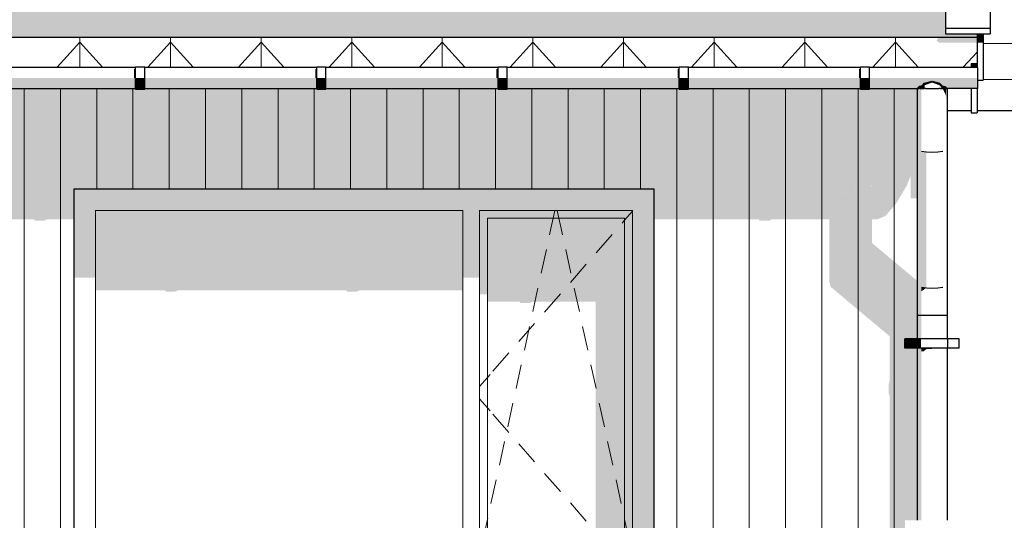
# Model space of a CAD drawing. Header units: millimetres. Extents: x -187988 to -148208, y 72497 to 86342.
# Tile 18 of 22: x -168179 to -164919, y 82324 to 83980. Entities that reach past the tile are written whole.
import ezdxf

# ---------------------------------------------------------------- set-up
doc = ezdxf.new("R2010")
doc.units = ezdxf.units.MM
doc.header["$LTSCALE"] = 0.5
doc.header["$MEASUREMENT"] = 0
doc.linetypes.add('PLINE', pattern=[0])
for name, color, linetype in [('23-- Yttervegger(Nye konstruksjoner)', 7, 'Continuous'), ('244- Vinduer_ dører_ foldevegger(Nye konstruksjoner)', 7, 'Continuous'), ('251- Frittbærende dekker(Nye konstruksjoner)', 7, 'Continuous'), ('26-- Yttertak(Nye konstruksjoner)', 7, 'Continuous'), ('265- Gesimser_ takrenner og nedløp(Nye konstruksjoner)', 7, 'Continuous')]:
    doc.layers.add(name, color=color, linetype=linetype)
for name, color, linetype, lineweight in [('234- Vinduer_ dører_ porter(Nye konstruksjoner)', 7, 'Continuous', 0), ('235- Utvendig kledning og overflate(Nye konstruksjoner)', 7, 'Continuous', 0), ('262- Taktekking(Nye konstruksjoner)', 7, 'Continuous', 0)]:
    doc.layers.add(name, color=color, linetype=linetype, lineweight=lineweight)

# ---------------------------------------------------------------- blocks, each defined once
blk = doc.blocks.new('*X13')
at = {"layer": '235- Utvendig kledning og overflate(Nye konstruksjoner)', "linetype": 'PLINE'}
for p, q in [((-168163.6, 83752.4), (-168163.6, 81200)), ((-168163.6, 81200), (-168163.6, 83752.4)), ((-168043.5, 83752.4), (-168043.5, 81200)), ((-168043.5, 81200), (-168043.5, 83752.4)), ((-167923.5, 83752.4), (-167923.5, 83420)), ((-167923.5, 83420), (-167923.5, 83752.4)), ((-167803.5, 83752.4), (-167803.5, 83420)), ((-167803.5, 83420), (-167803.5, 83752.4)), ((-167683.4, 83752.4), (-167683.4, 83420)), ((-167683.4, 83420), (-167683.4, 83752.4)), ((-167563.4, 83752.4), (-167563.4, 83420)), ((-167563.4, 83420), (-167563.4, 83752.4)), ((-167443.4, 83752.4), (-167443.4, 83420)), ((-167443.4, 83420), (-167443.4, 83752.4)), ((-167323.3, 83752.4), (-167323.3, 83420)), ((-167323.3, 83420), (-167323.3, 83752.4)), ((-167203.3, 83752.4), (-167203.3, 83420)), ((-167203.3, 83420), (-167203.3, 83752.4)), ((-167083.3, 83752.4), (-167083.3, 83420)), ((-167083.3, 83420), (-167083.3, 83752.4)), ((-166963.3, 83752.4), (-166963.3, 83420)), ((-166963.3, 83420), (-166963.3, 83752.4)), ((-166843.2, 83752.4), (-166843.2, 83420)), ((-166843.2, 83420), (-166843.2, 83752.4)), ((-166723.2, 83752.4), (-166723.2, 83420)), ((-166723.2, 83420), (-166723.2, 83752.4)), ((-166603.2, 83752.4), (-166603.2, 83420)), ((-166603.2, 83420), (-166603.2, 83752.4)), ((-166483.1, 83752.4), (-166483.1, 83420)), ((-166483.1, 83420), (-166483.1, 83752.4)), ((-166363.1, 83752.4), (-166363.1, 83420)), ((-166363.1, 83420), (-166363.1, 83752.4)), ((-166243.1, 83752.4), (-166243.1, 83420)), ((-166243.1, 83420), (-166243.1, 83752.4)), ((-166123, 83752.4), (-166123, 83420)), ((-166123, 83420), (-166123, 83752.4)), ((-166003, 83752.4), (-166003, 81200)), ((-166003, 81200), (-166003, 83752.4)), ((-165883, 83752.4), (-165883, 81200)), ((-165883, 81200), (-165883, 83752.4)), ((-165762.9, 83752.4), (-165762.9, 81200)), ((-165762.9, 81200), (-165762.9, 83752.4)), ((-165642.9, 83752.4), (-165642.9, 81200)), ((-165642.9, 81200), (-165642.9, 83752.4)), ((-165522.9, 83752.4), (-165522.9, 81200)), ((-165522.9, 81200), (-165522.9, 83752.4)), ((-165402.8, 83752.4), (-165402.8, 81200)), ((-165402.8, 81200), (-165402.8, 83752.4)), ((-165282.8, 83752.4), (-165282.8, 81200)), ((-165282.8, 81200), (-165282.8, 83752.4))]:
    blk.add_line(p, q, dxfattribs=at)
blk = doc.blocks.new('*X89')
at = {"layer": '235- Utvendig kledning og overflate(Nye konstruksjoner)', "linetype": 'PLINE'}
for p, q in [((-163997.3, 83901.7), (-164988.8, 83901.7)), ((-164988.8, 83901.7), (-164000, 83901.7)), ((-164000, 83901.7), (-163179.7, 83901.7)), ((-163179.7, 83901.7), (-163997.3, 83901.7)), ((-163997.3, 83781.7), (-164988.8, 83781.7)), ((-164988.8, 83781.7), (-164000, 83781.7)), ((-164000, 83781.7), (-163179.7, 83781.7)), ((-163179.7, 83781.7), (-163997.3, 83781.7))]:
    blk.add_line(p, q, dxfattribs=at)

msp = doc.modelspace()

# ---------------------------------------------------------------- hatches: boundary and pattern name
at = {"layer": '23-- Yttervegger(Nye konstruksjoner)', "linetype": 'Continuous'}
h = msp.add_hatch(color=256, dxfattribs=at)
h.paths.add_polyline_path([(-173093.7, 83752.4), (-173093.7, 83539.5), (-172792.2, 83539.6), (-172792.2, 83539.5), (-173093.7, 83539.5), (-173093.7, 83319.8), (-172930.9, 83319.8), (-172928.8, 83314.9), (-172898.8, 83314.9), (-172886.9, 83319.8), (-172330.9, 83319.8), (-172328.8, 83314.9), (-172298.8, 83314.9), (-172286.9, 83319.8), (-172159.7, 83319.8), (-172159.7, 83420), (-170239.7, 83420), (-170239.7, 83319.8), (-169930.9, 83319.8), (-169928.7, 83314.9), (-169898.7, 83314.9), (-169886.9, 83319.8), (-169408.7, 83319.8), (-169408.7, 83410), (-168288.7, 83410), (-168288.7, 83319.8), (-168130.8, 83319.8), (-168128.7, 83314.9), (-168098.7, 83314.9), (-168086.9, 83319.8), (-167998.7, 83319.8), (-167998.7, 83420), (-166078.7, 83420), (-166078.7, 83319.9), (-165730.8, 83319.9), (-165728.7, 83315), (-165698.7, 83315), (-165686.9, 83319.9), (-165498.3, 83319.9), (-165498.3, 83113.1), (-165492.9, 83095.5), (-165298.3, 82932.8), (-165298.3, 82785.2), (-165301.3, 82772.7), (-165301.3, 82742.7), (-165298.3, 82734.4), (-165298.3, 82185.2), (-165301.3, 82172.7), (-165301.3, 82142.7), (-165298.3, 82134.4), (-165298.3, 81585.2), (-165301.3, 81572.7), (-165301.3, 81542.7), (-165298.3, 81534.4), (-165298.3, 81200), (-165207.7, 81200), (-165207.7, 81693.8), (-165247.7, 81693.8), (-165247.7, 81723.8), (-165207.7, 81723.8), (-165207.7, 82293.8), (-165247.7, 82293.8), (-165247.7, 82323.8), (-165207.7, 82323.8), (-165207.7, 82893.8), (-165247.7, 82893.8), (-165247.7, 82923.8), (-165207.7, 82923.8), (-165207.7, 83116.5), (-165356.9, 83241.2), (-165356.9, 83319.9), (-165338.2, 83319.9), (-165312.6, 83330.5), (-165277.6, 83370.6), (-165242.6, 83429.5), (-165228.7, 83463), (-165228.7, 83389.3), (-165208.7, 83389.3), (-165207.7, 83391.3), (-165207.7, 83752.4), (-165364.7, 83752.4), (-165364.7, 83750.4), (-165394.7, 83750.4), (-165394.7, 83752.4), (-165964.7, 83752.4), (-165964.7, 83750.4), (-165994.7, 83750.4), (-165994.7, 83752.4), (-166564.7, 83752.4), (-166564.7, 83750.4), (-166594.7, 83750.4), (-166594.7, 83752.4), (-167164.7, 83752.4), (-167164.7, 83750.4), (-167194.7, 83750.4), (-167194.7, 83752.4), (-167764.7, 83752.4), (-167764.7, 83750.4), (-167794.7, 83750.4), (-167794.7, 83752.4), (-168364.7, 83752.4), (-168364.7, 83750.4), (-168394.7, 83750.4), (-168394.7, 83752.4), (-168964.7, 83752.4), (-168964.7, 83750.4), (-168994.7, 83750.4), (-168994.7, 83752.4), (-169564.7, 83752.4), (-169564.7, 83750.4), (-169594.7, 83750.4), (-169594.7, 83752.4), (-170164.7, 83752.4), (-170164.7, 83750.4), (-170194.7, 83750.4), (-170194.7, 83752.4), (-170764.7, 83752.4), (-170764.7, 83750.4), (-170794.7, 83750.4), (-170794.7, 83752.4), (-171364.7, 83752.4), (-171364.7, 83750.4), (-171394.7, 83750.4), (-171394.7, 83752.4), (-171964.7, 83752.4), (-171964.7, 83750.4), (-171994.7, 83750.4), (-171994.7, 83752.4), (-172564.7, 83752.4), (-172564.7, 83750.4), (-172594.7, 83750.4), (-172594.7, 83752.4)])
h.paths.add_polyline_path([(-172192.2, 83539.5), (-172762.2, 83539.5), (-172762.2, 83539.6), (-172192.2, 83539.6)], flags=0)
h.paths.add_polyline_path([(-172162.2, 83539.5), (-172162.2, 83539.6), (-171592.2, 83539.6), (-171592.2, 83539.5)], flags=0)
h.paths.add_polyline_path([(-171562.2, 83539.5), (-171562.2, 83539.6), (-170992.1, 83539.6), (-170992.2, 83539.5)], flags=0)
h.paths.add_polyline_path([(-170962.2, 83539.5), (-170962.1, 83539.6), (-170392.1, 83539.6), (-170392.1, 83539.5)], flags=0)
h.paths.add_polyline_path([(-170362.1, 83539.5), (-170362.1, 83539.6), (-169792.1, 83539.6), (-169792.1, 83539.5)], flags=0)
h.paths.add_polyline_path([(-169192.1, 83539.5), (-169762.1, 83539.5), (-169762.1, 83539.6), (-169192.1, 83539.6)], flags=0)
h.paths.add_polyline_path([(-169162.1, 83539.5), (-169162.1, 83539.6), (-168592.1, 83539.6), (-168592.1, 83539.6)], flags=0)
h.paths.add_polyline_path([(-168562.1, 83539.6), (-168562.1, 83539.6), (-167992.1, 83539.6), (-167992.1, 83539.6)], flags=0)
h.paths.add_polyline_path([(-167962.1, 83539.6), (-167962.1, 83539.6), (-167392.1, 83539.6), (-167392.1, 83539.6)], flags=0)
h.paths.add_polyline_path([(-167362.1, 83539.6), (-167362.1, 83539.6), (-166792.1, 83539.6)], flags=0)
h.paths.add_polyline_path([(-165449.2, 83402.3), (-165445.9, 83405.9), (-165439.7, 83410.3)], flags=0)
h.paths.add_polyline_path([(-165415.5, 83427.5), (-165409.3, 83431.8), (-165406.1, 83432.8)], flags=0)
h.paths.add_polyline_path([(-165361.2, 83432.8), (-165359.3, 83431.8), (-165359.3, 83427.5)], flags=0)
at = {"layer": '244- Vinduer_ dører_ foldevegger(Nye konstruksjoner)', "linetype": 'Continuous'}
for points in [[(-167998.7, 83420), (-167927.7, 83349), (-166711.7, 83349), (-166655.7, 83349), (-166149.7, 83349), (-166078.7, 83420)], [(-167927.7, 83349), (-167998.7, 83420), (-167998.7, 83126.1), (-167927.7, 83126.1)], [(-166149.7, 82143), (-166149.7, 82087), (-166149.7, 81471), (-166078.7, 81400), (-166078.7, 83420), (-166149.7, 83349)], [(-166711.7, 83349), (-167927.7, 83349), (-167927.7, 83085.1), (-167696.8, 83085.1), (-167694.7, 83080.2), (-167664.7, 83080.2), (-167652.9, 83085.1), (-167096.8, 83085.1), (-167094.7, 83080.2), (-167064.7, 83080.2), (-167052.9, 83085.1), (-166711.7, 83085.1)], [(-166711.7, 83126.1), (-166655.7, 83126.1), (-166655.7, 83349), (-166711.7, 83349)], [(-166655.7, 83349), (-166629.7, 83323), (-166175.7, 83323), (-166149.7, 83349)], [(-166655.7, 83349), (-166655.7, 83070.9), (-166629.7, 83070.9), (-166629.7, 83323)], [(-166149.7, 83349), (-166175.7, 83323), (-166175.7, 82169), (-166149.7, 82143)], [(-166629.7, 83323), (-166629.7, 83047.6), (-166523.3, 83047.6), (-166521.2, 83042.7), (-166491.2, 83042.7), (-166479.4, 83047.6), (-166271.2, 83047.6), (-166271.2, 82169), (-166175.7, 82169), (-166175.7, 83323)]]:
    msp.add_hatch(color=256, dxfattribs=at).paths.add_polyline_path(points)
at = {"layer": '26-- Yttertak(Nye konstruksjoner)', "linetype": 'Continuous'}
for points in [[(-165136.7, 83922.4), (-165013.5, 83922.4), (-165008.8, 83922.4), (-165008.8, 83933.7), (-165113.8, 83933.7), (-165113.8, 86298.7), (-165136.7, 86298.7)], [(-165143.1, 83910.4), (-165134.6, 83904.3), (-165008.8, 83904.3), (-165008.8, 83922.4), (-165136.7, 83922.4)]]:
    msp.add_hatch(color=256, dxfattribs=at).paths.add_polyline_path(points)
at = {"layer": '262- Taktekking(Nye konstruksjoner)', "linetype": 'Continuous'}
h = msp.add_hatch(dxfattribs=at)
h.set_pattern_fill('Tak_03_0003', color=256, style=0, pattern_type=2)
h.set_pattern_definition([(90, (-181179.66, 83922.35), (-300, 0), []), (337.0902, (-181179.66, 83954.05), (300, 126.7855), [81.4227, -244.268]), (337.0902, (-180879.66, 83954.05), (300, 126.7855), [81.4227, -244.268]), (0, (-181104.66, 83922.35), (4e-06, 126.7855), [150, -150]), (22.9098, (-180954.66, 83922.35), (-300, 126.7855), [81.4227, -244.268]), (22.9098, (-180654.66, 83922.35), (-300, 126.7855), [81.4227, -244.268])])
h.paths.add_polyline_path([(-181179.7, 83922.3), (-166594.7, 83922.4), (-165177.6, 83922.4), (-165013.5, 83922.4), (-165008.8, 83922.4), (-165008.8, 83933.7), (-165113.8, 83933.7), (-165113.8, 86298.7), (-181073.6, 86298.7), (-181073.6, 83933.7), (-181178.6, 83933.7), (-181178.6, 83922.4), (-181179.7, 83922.4)])
h = msp.add_hatch(dxfattribs=at)
h.set_pattern_fill('Tak_03_0003', color=256, style=0, pattern_type=2)
h.set_pattern_definition([(90, (-181179.66, 83822.35), (300, 0.0004), []), (312.1863, (-181179.66, 83905.1), (300, 331.014), [111.683, -335.049]), (312.1863, (-180879.66, 83905.1), (300, 331.014), [111.683, -335.049]), (7e-05, (-181104.66, 83822.35), (0, 331.013), [150, -150]), (47.8138, (-180954.66, 83822.35), (-300, 331.013), [111.683, -335.05]), (47.8138, (-180654.66, 83822.35), (-300, 331.013), [111.683, -335.05])])
h.paths.add_polyline_path([(-181179.7, 83822.4), (-180994.7, 83822.4), (-180994.7, 83824.4), (-180964.7, 83824.4), (-180964.7, 83822.4), (-180394.7, 83822.4), (-180394.7, 83824.4), (-180364.7, 83824.4), (-180364.7, 83822.4), (-179794.7, 83822.4), (-179794.7, 83824.4), (-179764.7, 83824.4), (-179764.7, 83822.4), (-179194.7, 83822.4), (-179194.7, 83824.4), (-179164.7, 83824.4), (-179164.7, 83822.4), (-178594.7, 83822.4), (-178594.7, 83824.4), (-178564.7, 83824.4), (-178564.7, 83822.4), (-177994.7, 83822.4), (-177994.7, 83824.4), (-177964.7, 83824.4), (-177964.7, 83822.4), (-177394.7, 83822.4), (-177394.7, 83824.4), (-177364.7, 83824.4), (-177364.7, 83822.4), (-176794.7, 83822.4), (-176794.7, 83824.4), (-176764.7, 83824.4), (-176764.7, 83822.4), (-176194.7, 83822.4), (-176194.7, 83824.4), (-176164.7, 83824.4), (-176164.7, 83822.4), (-175594.7, 83822.4), (-175594.7, 83824.4), (-175564.7, 83824.4), (-175564.7, 83822.4), (-174994.7, 83822.4), (-174994.7, 83824.4), (-174964.7, 83824.4), (-174964.7, 83822.4), (-174394.7, 83822.4), (-174394.7, 83824.4), (-174364.7, 83824.4), (-174364.7, 83822.4), (-173794.7, 83822.4), (-173794.7, 83824.4), (-173764.7, 83824.4), (-173764.7, 83822.4), (-173194.7, 83822.4), (-173194.7, 83824.4), (-173164.7, 83824.4), (-173164.7, 83822.4), (-172594.7, 83822.4), (-172594.7, 83824.4), (-172564.7, 83824.4), (-172564.7, 83822.4), (-171994.7, 83822.4), (-171994.7, 83824.4), (-171964.7, 83824.4), (-171964.7, 83822.4), (-171394.7, 83822.4), (-171394.7, 83824.4), (-171364.7, 83824.4), (-171364.7, 83822.4), (-170794.7, 83822.4), (-170794.7, 83824.4), (-170764.7, 83824.4), (-170764.7, 83822.4), (-170194.7, 83822.4), (-170194.7, 83824.4), (-170164.7, 83824.4), (-170164.7, 83822.4), (-169594.7, 83822.4), (-169594.7, 83824.4), (-169564.7, 83824.4), (-169564.7, 83822.4), (-168994.7, 83822.4), (-168994.7, 83824.4), (-168964.7, 83824.4), (-168964.7, 83822.4), (-168394.7, 83822.4), (-168394.7, 83824.4), (-168364.7, 83824.4), (-168364.7, 83822.4), (-167794.7, 83822.4), (-167794.7, 83824.4), (-167764.7, 83824.4), (-167764.7, 83822.4), (-167194.7, 83822.4), (-167194.7, 83824.4), (-167164.7, 83824.4), (-167164.7, 83822.4), (-166594.7, 83822.4), (-166594.7, 83922.4), (-181179.7, 83922.3)])
h = msp.add_hatch(dxfattribs=at)
h.set_pattern_fill('Tak_03_0003', color=256, style=0, pattern_type=2)
h.set_pattern_definition([(90, (-181179.66, 83822.35), (300, 0.0004), []), (312.1863, (-181179.66, 83905.1), (300, 331.014), [111.683, -335.049]), (312.1863, (-180879.66, 83905.1), (300, 331.014), [111.683, -335.049]), (7e-05, (-181104.66, 83822.35), (0, 331.0134), [150, -150]), (47.8138, (-180954.66, 83822.35), (-300, 331.013), [111.683, -335.05]), (47.8138, (-180654.66, 83822.35), (-300, 331.013), [111.683, -335.05])])
h.paths.add_polyline_path([(-165008.8, 83922.4), (-166594.7, 83922.4), (-166594.7, 83824.4), (-166564.7, 83824.4), (-166564.7, 83822.4), (-165994.7, 83822.4), (-165994.7, 83824.4), (-165964.7, 83824.4), (-165964.7, 83822.4), (-165394.7, 83822.4), (-165394.7, 83824.4), (-165364.7, 83824.4), (-165364.7, 83822.4), (-165177.6, 83822.4), (-165028.8, 83822.4), (-165028.8, 83835.3), (-165008.8, 83835.3)])
at = {"layer": '265- Gesimser_ takrenner og nedløp(Nye konstruksjoner)', "linetype": 'Continuous'}
for points in [[(-165008.8, 83933.7), (-165008.8, 83904.3), (-164988.8, 83904.3), (-164988.8, 83933.7)], [(-167794.7, 83816.5), (-167800.2, 83816.5), (-167800.2, 83787.4), (-167794.7, 83787.4)], [(-167194.7, 83816.5), (-167200.2, 83816.5), (-167200.2, 83787.4), (-167194.7, 83787.4)], [(-166594.7, 83816.5), (-166600.2, 83816.5), (-166600.2, 83787.4), (-166594.7, 83787.4)], [(-166000.2, 83816.5), (-166000.2, 83787.4), (-165994.7, 83787.4), (-165994.7, 83816.5)], [(-165394.7, 83816.5), (-165400.2, 83816.5), (-165400.2, 83787.4), (-165394.7, 83787.4)], [(-165028.8, 83822.4), (-165008.8, 83822.4), (-165008.8, 83835.3), (-165028.8, 83835.3)], [(-168364.7, 83787.4), (-168364.7, 83761.7), (-167794.7, 83761.7), (-167794.7, 83787.4)], [(-167794.7, 83760.3), (-167764.7, 83760.3), (-167764.7, 83787.4), (-167794.7, 83787.4)], [(-167764.7, 83787.4), (-167764.7, 83761.7), (-167194.7, 83761.7), (-167194.7, 83787.4)], [(-167194.7, 83760.3), (-167164.7, 83760.3), (-167164.7, 83787.4), (-167194.7, 83787.4)], [(-167164.7, 83787.4), (-167164.7, 83761.7), (-166594.7, 83761.7), (-166594.7, 83787.4)], [(-166594.7, 83760.3), (-166564.7, 83760.3), (-166564.7, 83787.4), (-166594.7, 83787.4)], [(-166564.7, 83787.4), (-166564.7, 83761.7), (-165994.7, 83761.7), (-165994.7, 83787.4)], [(-165994.7, 83760.3), (-165964.7, 83760.3), (-165964.7, 83787.4), (-165994.7, 83787.4)], [(-165964.7, 83787.4), (-165964.7, 83761.7), (-165394.7, 83761.7), (-165394.7, 83787.4)], [(-165394.7, 83760.3), (-165364.7, 83760.3), (-165364.7, 83787.4), (-165394.7, 83787.4)], [(-165364.7, 83761.7), (-165191, 83761.7), (-165182.7, 83770.1), (-165157.7, 83776.7), (-165132.7, 83770.1), (-165124.4, 83761.7), (-165007.7, 83761.7), (-165007.7, 83787.4), (-165364.7, 83787.4)], [(-168364.7, 83752.4), (-167794.7, 83752.4), (-167794.7, 83761.7), (-168364.7, 83761.7)], [(-167794.7, 83750.4), (-167764.7, 83750.4), (-167764.7, 83760.3), (-167794.7, 83760.3)], [(-167764.7, 83761.7), (-167764.7, 83752.4), (-167194.7, 83752.4), (-167194.7, 83761.7)], [(-167194.7, 83750.4), (-167164.7, 83750.4), (-167164.7, 83760.3), (-167194.7, 83760.3)], [(-167164.7, 83752.4), (-166594.7, 83752.4), (-166594.7, 83761.7), (-167164.7, 83761.7)], [(-166594.7, 83750.4), (-166564.7, 83750.4), (-166564.7, 83760.3), (-166594.7, 83760.3)], [(-166564.7, 83752.4), (-165994.7, 83752.4), (-165994.7, 83761.7), (-166564.7, 83761.7)], [(-165994.7, 83750.4), (-165964.7, 83750.4), (-165964.7, 83760.3), (-165994.7, 83760.3)], [(-165964.7, 83752.4), (-165394.7, 83752.4), (-165394.7, 83761.7), (-165964.7, 83761.7)], [(-165394.7, 83750.4), (-165364.7, 83750.4), (-165364.7, 83760.3), (-165394.7, 83760.3)], [(-165364.7, 83761.7), (-165364.7, 83752.4), (-165207.7, 83752.4), (-165201, 83759.1), (-165191, 83761.7)], [(-165201, 83759.1), (-165207.7, 83752.4), (-165201, 83752.4)], [(-165207.7, 83752.4), (-165207.7, 83552.4), (-165203.9, 83548.3), (-165203.9, 83752.4)], [(-165203.9, 83752.4), (-165203.9, 83548.3), (-165193, 83544.9), (-165193, 83752.4)], [(-165182.7, 83770.1), (-165191, 83761.7), (-165201, 83759.1), (-165201, 83752.4), (-165182.7, 83752.4)], [(-165193, 83751.6), (-165192.2, 83752.4), (-165193, 83752.4)], [(-165185.8, 83748), (-165180.1, 83752.4), (-165185.8, 83752.4)], [(-165157.7, 83776.7), (-165182.7, 83770.1), (-165182.7, 83762.9), (-165157.7, 83772.3)], [(-165157.7, 83776.7), (-165157.7, 83772.3), (-165132.7, 83762.9), (-165132.7, 83770.1)], [(-165129.6, 83752.4), (-165135.2, 83752.4), (-165133.3, 83751.5)], [(-165132.7, 83762.9), (-165125.2, 83752.4), (-165114.4, 83752.4), (-165114.4, 83759.1), (-165124.4, 83761.7), (-165132.7, 83770.1)], [(-165124.4, 83761.7), (-165114.4, 83759.1), (-165107.7, 83752.4), (-165007.7, 83752.4), (-165007.7, 83761.7)], [(-165123.1, 83752.4), (-165122.3, 83751.6), (-165122.3, 83752.4)], [(-165122.3, 83752.4), (-165122.3, 83751.6), (-165111.5, 83728.7), (-165111.5, 83752.4)], [(-165114.4, 83759.1), (-165114.4, 83752.4), (-165107.7, 83752.4)], [(-165111.5, 83752.4), (-165111.5, 83728.7), (-165107.7, 83701.6), (-165107.7, 83752.4)], [(-165028.8, 83752.4), (-165028.8, 83745.8), (-165026, 83752.4)], [(-165203.9, 83548.3), (-165207.7, 83552.4), (-165207.7, 83102.4), (-165203.9, 83098.3)], [(-165193, 83544.9), (-165203.9, 83548.3), (-165203.9, 83098.3), (-165193, 83094.9)], [(-165193, 83544.9), (-165193, 83094.9), (-165176.8, 83092.6), (-165176.8, 83542.6)], [(-165207.7, 83102.4), (-165207.7, 83002.4), (-165203.9, 83002.4), (-165203.9, 83098.3)], [(-165203.9, 83098.3), (-165203.9, 83002.4), (-165193, 83002.4), (-165193, 83094.9)], [(-165176.8, 83092.6), (-165193, 83094.9), (-165193, 83081.7)], [(-165207.7, 83002.4), (-165207.7, 82923.8), (-165203.9, 82923.8), (-165203.9, 83002.4)], [(-165193, 83002.4), (-165203.9, 83002.4), (-165203.9, 82923.8), (-165193, 82923.8)], [(-165209.7, 82893.8), (-165209.7, 82923.8), (-165247.7, 82923.8), (-165247.7, 82893.8)], [(-165205.7, 82893.8), (-165205.7, 82923.8), (-165209.7, 82923.8), (-165209.7, 82893.8)], [(-165194.4, 82893.8), (-165194.4, 82923.8), (-165205.7, 82923.8), (-165205.7, 82893.8)], [(-165207.7, 82323.8), (-165203.9, 82323.8), (-165203.9, 82893.8), (-165207.7, 82893.8)], [(-165203.9, 82323.8), (-165193, 82323.8), (-165193, 82893.8), (-165203.9, 82893.8)], [(-165193, 82883.3), (-165185, 82883.3), (-165176.8, 82890.1), (-165176.8, 82893.8), (-165193, 82893.8)], [(-165157.7, 82893.8), (-165176.8, 82893.8), (-165176.8, 82890.1), (-165160.3, 82890.1), (-165157.7, 82891.3)], [(-165157.7, 82893.8), (-165157.7, 82891.3), (-165139.5, 82891.3), (-165138.5, 82891.7), (-165138.5, 82893.8)], [(-165122.3, 82893.8), (-165138.5, 82893.8), (-165138.5, 82891.7), (-165122.4, 82891.7), (-165122.3, 82891.7)], [(-165122.3, 82893.8), (-165122.3, 82891.7), (-165111.5, 82891.7), (-165111.5, 82893.8)], [(-165111.5, 82893.8), (-165111.5, 82891.7), (-165111.3, 82891.4), (-165107.7, 82891.4), (-165107.7, 82893.8)]]:
    msp.add_hatch(color=256, dxfattribs=at).paths.add_polyline_path(points)

# ---------------------------------------------------------------- linework, layer by layer
at = {"layer": '234- Vinduer_ dører_ porter(Nye konstruksjoner)', "linetype": 'PLINE'}
for p, q in [((-167927.7, 83349), (-167927.7, 81471)), ((-166711.7, 83349), (-167927.7, 83349)), ((-166711.7, 81471), (-166711.7, 83349)), ((-166655.7, 83349), (-166655.7, 82143)), ((-166149.7, 83349), (-166655.7, 83349)), ((-166412.3, 83323), (-166406.6, 83349)), ((-166393.1, 83323), (-166398.7, 83349)), ((-166149.7, 83346.4), (-166175.7, 83316.6)), ((-166149.7, 82143), (-166149.7, 83349)), ((-166629.7, 83323), (-166629.7, 82169)), ((-166175.7, 83323), (-166629.7, 83323)), ((-166419.7, 83288.8), (-166412.3, 83323)), ((-166385.6, 83288.8), (-166393.1, 83323)), ((-166175.7, 83316.6), (-166184.3, 83306.7)), ((-166175.7, 82169), (-166175.7, 83323)), ((-166424.2, 83268.1), (-166419.7, 83288.8)), ((-166381.1, 83268.1), (-166385.6, 83288.8)), ((-166217.1, 83269.1), (-166269.8, 83208.8)), ((-166452, 83141.1), (-166434.9, 83219.3)), ((-166353.4, 83141.1), (-166370.4, 83219.3)), ((-166302.6, 83171.1), (-166355.2, 83110.8)), ((-166479.7, 83014.1), (-166462.6, 83092.2)), ((-166388.1, 83073.2), (-166440.7, 83012.9)), ((-166325.7, 83014.1), (-166342.7, 83092.2)), ((-166473.6, 82975.2), (-166526.2, 82915)), ((-166507.4, 82887.1), (-166490.3, 82965.2)), ((-166297.9, 82887.1), (-166315, 82965.2)), ((-166559.1, 82877.3), (-166611.7, 82817)), ((-166535.1, 82760.1), (-166518, 82838.2)), ((-166270.2, 82760.1), (-166287.3, 82838.2)), ((-166621.1, 82806.3), (-166629.7, 82796.4)), ((-166629.7, 82796.4), (-166655.7, 82766.6)), ((-166629.7, 82695.6), (-166655.7, 82725.4)), ((-166562.8, 82633), (-166545.8, 82711.2)), ((-166242.5, 82633), (-166259.6, 82711.2)), ((-166621.1, 82685.7), (-166629.7, 82695.6)), ((-166559.1, 82614.7), (-166611.7, 82675)), ((-166590.5, 82506), (-166573.5, 82584.2)), ((-166473.6, 82516.8), (-166526.2, 82577)), ((-166214.8, 82506), (-166231.9, 82584.2)), ((-166388.1, 82418.8), (-166440.7, 82479.1)), ((-166618.2, 82379), (-166601.2, 82457.2)), ((-166187.1, 82379), (-166204.1, 82457.2)), ((-166302.6, 82320.9), (-166355.2, 82381.2)), ((-166646, 82252), (-166629.7, 82326.7)), ((-166629.7, 82326.7), (-166628.9, 82330.2)), ((-166175.7, 82326.7), (-166176.4, 82330.2)), ((-166159.4, 82252), (-166175.7, 82326.7))]:
    msp.add_line(p, q, dxfattribs=at)
at = {"layer": '244- Vinduer_ dører_ foldevegger(Nye konstruksjoner)', "linetype": 'PLINE'}
for p, q in [((-167998.7, 81400), (-167998.7, 83420)), ((-167998.7, 83420), (-166078.7, 83420)), ((-166078.7, 83420), (-166078.7, 81400))]:
    msp.add_line(p, q, dxfattribs=at)
at = {"layer": '251- Frittbærende dekker(Nye konstruksjoner)', "linetype": 'PLINE'}
for p, q in [((-165107.7, 83680), (-165028.8, 83680)), ((-165008.8, 83680), (-163179.7, 83680))]:
    msp.add_line(p, q, dxfattribs=at)
at = {"layer": '26-- Yttertak(Nye konstruksjoner)', "linetype": 'PLINE'}
for p in [(-181179.7, 83922.3), (-165007.7, 83822.4)]:
    msp.add_line(p, (-165007.7, 83922.4), dxfattribs=at)
at = {"layer": '265- Gesimser_ takrenner og nedløp(Nye konstruksjoner)', "linetype": 'PLINE'}
for p, q in [((-165113.8, 86341.8), (-165113.8, 83951.9)), ((-164965.8, 86341.8), (-164965.8, 83951.9)), ((-165113.8, 83951.9), (-165113.8, 83933.7)), ((-165113.8, 83951.9), (-164965.8, 83951.9)), ((-164965.8, 83951.9), (-164965.8, 83933.7)), ((-165113.8, 83933.7), (-164965.8, 83933.7)), ((-165008.8, 83933.7), (-165008.8, 83922.4)), ((-165008.8, 83922.4), (-165008.8, 83835.3)), ((-164988.8, 83933.7), (-164988.8, 83780.2)), ((-167794.7, 83822.4), (-168364.7, 83822.4)), ((-167794.7, 83787.4), (-167794.7, 83824.4)), ((-167794.7, 83824.4), (-167764.7, 83824.4)), ((-167764.7, 83787.4), (-167764.7, 83824.4)), ((-167194.7, 83822.4), (-167764.7, 83822.4)), ((-167194.7, 83787.4), (-167194.7, 83824.4)), ((-167194.7, 83824.4), (-167164.7, 83824.4)), ((-167164.7, 83787.4), (-167164.7, 83824.4)), ((-166594.7, 83822.4), (-167164.7, 83822.4)), ((-166594.7, 83787.4), (-166594.7, 83824.4)), ((-166594.7, 83824.4), (-166564.7, 83824.4)), ((-166564.7, 83787.4), (-166564.7, 83824.4)), ((-165994.7, 83822.4), (-166564.7, 83822.4)), ((-165994.7, 83787.4), (-165994.7, 83824.4)), ((-165994.7, 83824.4), (-165964.7, 83824.4)), ((-165964.7, 83787.4), (-165964.7, 83824.4)), ((-165394.7, 83822.4), (-165964.7, 83822.4)), ((-165394.7, 83787.4), (-165394.7, 83824.4)), ((-165394.7, 83824.4), (-165364.7, 83824.4)), ((-165364.7, 83787.4), (-165364.7, 83824.4)), ((-165007.7, 83822.4), (-165364.7, 83822.4)), ((-165028.8, 83835.3), (-165028.8, 83822.4)), ((-165028.8, 83835.3), (-165008.8, 83835.3)), ((-165007.7, 83822.4), (-165007.7, 83787.4)), ((-167794.7, 83760.3), (-167794.7, 83787.4)), ((-167764.7, 83760.3), (-167764.7, 83787.4)), ((-167194.7, 83760.3), (-167194.7, 83787.4)), ((-167164.7, 83760.3), (-167164.7, 83787.4)), ((-166594.7, 83760.3), (-166594.7, 83787.4)), ((-166564.7, 83760.3), (-166564.7, 83787.4)), ((-165994.7, 83760.3), (-165994.7, 83787.4)), ((-165964.7, 83760.3), (-165964.7, 83787.4)), ((-165394.7, 83760.3), (-165394.7, 83787.4)), ((-165364.7, 83760.3), (-165364.7, 83787.4)), ((-165007.7, 83787.4), (-165007.7, 83761.7)), ((-168364.7, 83752.4), (-167794.7, 83752.4)), ((-167794.7, 83750.4), (-167794.7, 83760.3)), ((-167794.7, 83750.4), (-167764.7, 83750.4)), ((-167764.7, 83750.4), (-167764.7, 83760.3)), ((-167764.7, 83752.4), (-167194.7, 83752.4)), ((-167194.7, 83750.4), (-167194.7, 83760.3)), ((-167194.7, 83750.4), (-167164.7, 83750.4)), ((-167164.7, 83750.4), (-167164.7, 83760.3)), ((-167164.7, 83752.4), (-166594.7, 83752.4)), ((-166594.7, 83750.4), (-166594.7, 83760.3)), ((-166594.7, 83750.4), (-166564.7, 83750.4)), ((-166564.7, 83750.4), (-166564.7, 83760.3)), ((-166564.7, 83752.4), (-165994.7, 83752.4)), ((-165994.7, 83750.4), (-165994.7, 83760.3)), ((-165994.7, 83750.4), (-165964.7, 83750.4)), ((-165964.7, 83750.4), (-165964.7, 83760.3)), ((-165964.7, 83752.4), (-165394.7, 83752.4)), ((-165394.7, 83750.4), (-165394.7, 83760.3)), ((-165394.7, 83750.4), (-165364.7, 83750.4)), ((-165364.7, 83750.4), (-165364.7, 83760.3)), ((-165364.7, 83752.4), (-165207.7, 83752.4)), ((-165207.7, 83752.4), (-165201, 83759.1)), ((-165207.7, 83752.4), (-165203.9, 83752.4)), ((-165207.7, 83752.4), (-165207.7, 83552.4)), ((-165203.9, 83752.4), (-165201.7, 83752.4)), ((-165201, 83752.4), (-165201.7, 83752.4)), ((-165191, 83761.7), (-165201, 83759.1)), ((-165197.9, 83752.4), (-165201, 83752.4)), ((-165197.9, 83752.4), (-165193, 83752.4)), ((-165193, 83752.4), (-165185.8, 83752.4)), ((-165191, 83761.7), (-165182.7, 83770.1)), ((-165182.7, 83752.4), (-165185.8, 83752.4)), ((-165182.7, 83770.1), (-165157.7, 83776.7)), ((-165180.1, 83752.4), (-165182.7, 83752.4)), ((-165180.1, 83752.4), (-165176.8, 83752.4)), ((-165176.8, 83752.4), (-165157.7, 83752.4)), ((-165157.7, 83776.7), (-165132.7, 83770.1)), ((-165157.7, 83752.4), (-165138.5, 83752.4)), ((-165138.5, 83752.4), (-165135.2, 83752.4)), ((-165132.7, 83752.4), (-165135.2, 83752.4)), ((-165132.7, 83770.1), (-165124.4, 83761.7)), ((-165129.6, 83752.4), (-165132.7, 83752.4)), ((-165129.6, 83752.4), (-165122.3, 83752.4)), ((-165124.4, 83761.7), (-165114.4, 83759.1)), ((-165122.3, 83752.4), (-165117.5, 83752.4)), ((-165114.4, 83752.4), (-165117.5, 83752.4)), ((-165114.4, 83759.1), (-165107.7, 83752.4)), ((-165113.7, 83752.4), (-165114.4, 83752.4)), ((-165113.7, 83752.4), (-165111.5, 83752.4)), ((-165111.5, 83752.4), (-165107.7, 83752.4)), ((-165007.7, 83752.4), (-165107.7, 83752.4)), ((-165107.7, 83752.4), (-165107.7, 83552.4)), ((-165028.8, 83752.4), (-165028.8, 83672)), ((-165008.8, 83752.4), (-165008.8, 83672)), ((-165007.7, 83780.2), (-164988.8, 83780.2)), ((-165007.7, 83761.7), (-165007.7, 83752.4)), ((-165028.8, 83672), (-165008.8, 83672)), ((-165207.7, 83552.4), (-165207.7, 83102.4)), ((-165193, 83544.9), (-165176.8, 83542.6)), ((-165176.8, 83542.6), (-165157.7, 83541.8)), ((-165157.7, 83541.8), (-165138.5, 83542.6)), ((-165138.5, 83542.6), (-165122.3, 83544.9)), ((-165107.7, 83552.4), (-165107.7, 83102.4)), ((-165207.7, 83102.4), (-165207.7, 83002.4)), ((-165107.7, 83102.4), (-165107.7, 83002.4)), ((-165193, 83094.9), (-165176.8, 83092.6)), ((-165176.8, 83092.6), (-165157.7, 83091.8)), ((-165157.7, 83091.8), (-165138.5, 83092.6)), ((-165138.5, 83092.6), (-165122.3, 83094.9)), ((-165207.7, 83002.4), (-165207.7, 82923.8)), ((-165207.7, 83002.4), (-165203.9, 83002.4)), ((-165203.9, 83002.4), (-165193, 83002.4)), ((-165193, 83002.4), (-165176.8, 83002.4)), ((-165176.8, 83002.4), (-165157.7, 83002.4)), ((-165157.7, 83002.4), (-165138.5, 83002.4)), ((-165138.5, 83002.4), (-165122.3, 83002.4)), ((-165122.3, 83002.4), (-165111.5, 83002.4)), ((-165111.5, 83002.4), (-165107.7, 83002.4)), ((-165107.7, 83002.4), (-165107.7, 82923.8)), ((-165209.7, 82923.8), (-165247.7, 82923.8)), ((-165247.7, 82893.8), (-165247.7, 82923.8)), ((-165205.7, 82923.8), (-165209.7, 82923.8)), ((-165209.7, 82893.8), (-165209.7, 82923.8)), ((-165194.4, 82923.8), (-165205.7, 82923.8)), ((-165177.6, 82923.8), (-165194.4, 82923.8)), ((-165157.7, 82923.8), (-165177.6, 82923.8)), ((-165137.8, 82923.8), (-165157.7, 82923.8)), ((-165120.9, 82923.8), (-165137.8, 82923.8)), ((-165109.6, 82923.8), (-165120.9, 82923.8)), ((-165105.7, 82923.8), (-165109.6, 82923.8)), ((-165067.7, 82923.8), (-165105.7, 82923.8)), ((-165105.7, 82893.8), (-165105.7, 82923.8)), ((-165067.7, 82893.8), (-165067.7, 82923.8)), ((-165209.7, 82893.8), (-165247.7, 82893.8)), ((-165205.7, 82893.8), (-165209.7, 82893.8)), ((-165207.7, 82893.8), (-165207.7, 82323.8)), ((-165194.4, 82893.8), (-165205.7, 82893.8)), ((-165177.6, 82893.8), (-165194.4, 82893.8)), ((-165157.7, 82893.8), (-165177.6, 82893.8)), ((-165137.8, 82893.8), (-165157.7, 82893.8)), ((-165120.9, 82893.8), (-165137.8, 82893.8)), ((-165109.6, 82893.8), (-165120.9, 82893.8)), ((-165105.7, 82893.8), (-165109.6, 82893.8)), ((-165107.7, 82893.8), (-165107.7, 82323.8)), ((-165067.7, 82893.8), (-165105.7, 82893.8))]:
    msp.add_line(p, q, dxfattribs=at)

# ---------------------------------------------------------------- block references
at = {"layer": '23-- Yttervegger(Nye konstruksjoner)'}
msp.add_blockref('*X13', (0, 0), dxfattribs=at)
at = {"layer": '251- Frittbærende dekker(Nye konstruksjoner)'}
msp.add_blockref('*X89', (0, 0), dxfattribs=at)

doc.saveas('drawing.dxf')
